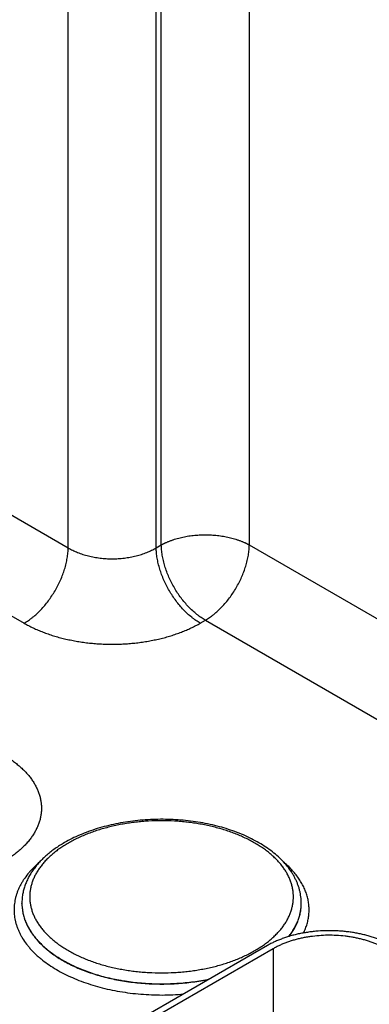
# Model space of a CAD drawing. Header units: inches. Extents: x 0 to 34, y 0 to 22.
# Tile 92 of 124: x 26.65 to 27.088, y 15.634 to 16.868. Entities that reach past the tile are written whole.
import ezdxf

# ---------------------------------------------------------------- set-up
doc = ezdxf.new("R2010")
doc.units = ezdxf.units.IN
doc.header["$LTSCALE"] = 1.87
doc.header["$MEASUREMENT"] = 0
doc.layers.get('0').update_dxf_attribs({"linetype": 'CONTINUOUS'})

msp = doc.modelspace()

# ---------------------------------------------------------------- linework, layer by layer
at = {"color": 7, "linetype": 'CONTINUOUS'}
for p, q in [((26.8271, 16.2098), (26.8271, 17.4172)), ((26.7104, 16.2061), (26.7104, 17.4135)), ((26.8207, 16.2061), (26.8207, 17.4135)), ((26.9374, 16.9515), (26.9374, 16.2098)), ((26.6042, 16.2675), (26.7104, 16.2061)), ((26.8207, 16.2061), (26.8271, 16.2098)), ((26.9374, 16.2098), (27.2424, 16.0337)), ((26.549, 16.1731), (26.6553, 16.1117)), ((26.8759, 16.1117), (26.8823, 16.1154)), ((26.8823, 16.1154), (27.213, 15.9244)), ((26.6525, 15.7604), (26.6525, 15.7606)), ((27.0025, 15.7604), (27.0025, 15.7606)), ((27.0025, 15.7604), (27.0025, 15.7606)), ((26.9601, 15.7076), (26.6305, 15.5174)), ((26.9671, 15.7035), (26.6376, 15.5133)), ((26.9671, 15.7035), (26.9671, 15.5371))]:
    msp.add_line(p, q, dxfattribs=at)
for points, knots in [([(26.8271, 16.2098), (26.8274, 16.21), (26.8278, 16.2102), (26.8285, 16.2106), (26.8292, 16.2109), (26.8299, 16.2113), (26.8306, 16.2117), (26.8313, 16.212), (26.8321, 16.2124), (26.833, 16.2128), (26.8343, 16.2134), (26.8358, 16.214), (26.8374, 16.2146), (26.8389, 16.2152), (26.8406, 16.2158), (26.8427, 16.2166), (26.8455, 16.2174), (26.8489, 16.2184), (26.8536, 16.2196), (26.8597, 16.2208), (26.8671, 16.2218), (26.8746, 16.2224), (26.8823, 16.2226), (26.8899, 16.2224), (26.8975, 16.2218), (26.9037, 16.2209), (26.9085, 16.22), (26.9121, 16.2193), (26.9156, 16.2184), (26.919, 16.2174), (26.9218, 16.2166), (26.924, 16.2158), (26.9256, 16.2152), (26.9272, 16.2146), (26.9287, 16.214), (26.9302, 16.2134), (26.9315, 16.2128), (26.9325, 16.2124), (26.9332, 16.212), (26.9339, 16.2117), (26.9346, 16.2113), (26.9353, 16.2109), (26.936, 16.2106), (26.9367, 16.2102), (26.9372, 16.21), (26.9374, 16.2098)], [0, 0, 0, 0, 0.006779, 0.013623, 0.020518, 0.027451, 0.03442, 0.041428, 0.048479, 0.055572, 0.069883, 0.084353, 0.098979, 0.113756, 0.128681, 0.143749, 0.174293, 0.205348, 0.236872, 0.301132, 0.366687, 0.43312, 0.499996, 0.566872, 0.633305, 0.69886, 0.731181, 0.763127, 0.794651, 0.825706, 0.85625, 0.871318, 0.886243, 0.90102, 0.915646, 0.930116, 0.944424, 0.951519, 0.958573, 0.965587, 0.972556, 0.979476, 0.986348, 0.993185, 1, 1, 1, 1]), ([(26.8823, 16.1154), (26.8804, 16.1165), (26.8777, 16.1182), (26.8742, 16.1207), (26.8707, 16.1235), (26.8663, 16.1272), (26.8613, 16.1322), (26.8564, 16.1376), (26.8518, 16.1434), (26.8475, 16.1495), (26.8435, 16.156), (26.8399, 16.1626), (26.8367, 16.1694), (26.8339, 16.1762), (26.8315, 16.1831), (26.8297, 16.19), (26.8283, 16.1968), (26.8274, 16.2034), (26.8272, 16.2077), (26.8271, 16.2098)], [0, 0, 0, 0, 0.055747, 0.084566, 0.113978, 0.174439, 0.236852, 0.300887, 0.366175, 0.432326, 0.498931, 0.565574, 0.631837, 0.697309, 0.761595, 0.824324, 0.885156, 0.943796, 1, 1, 1, 1]), ([(26.8823, 16.1154), (26.8841, 16.1165), (26.8868, 16.1182), (26.8903, 16.1207), (26.8938, 16.1235), (26.8982, 16.1272), (26.9032, 16.1322), (26.9081, 16.1376), (26.9127, 16.1434), (26.917, 16.1495), (26.921, 16.156), (26.9246, 16.1626), (26.9278, 16.1694), (26.9306, 16.1762), (26.933, 16.1831), (26.9349, 16.19), (26.9363, 16.1968), (26.9371, 16.2034), (26.9374, 16.2077), (26.9374, 16.2098)], [0, 0, 0, 0, 0.055747, 0.084566, 0.113978, 0.174439, 0.236852, 0.300887, 0.366175, 0.432326, 0.498931, 0.565574, 0.631837, 0.697309, 0.761595, 0.824324, 0.885156, 0.943796, 1, 1, 1, 1]), ([(26.6553, 16.1117), (26.6571, 16.1128), (26.6598, 16.1145), (26.6633, 16.117), (26.6669, 16.1198), (26.6712, 16.1235), (26.6763, 16.1285), (26.6811, 16.1339), (26.6857, 16.1397), (26.69, 16.1459), (26.694, 16.1523), (26.6976, 16.1589), (26.7009, 16.1657), (26.7037, 16.1726), (26.706, 16.1795), (26.7079, 16.1863), (26.7093, 16.1931), (26.7102, 16.1997), (26.7104, 16.204), (26.7104, 16.2061)], [0, 0, 0, 0, 0.055747, 0.084566, 0.113978, 0.174439, 0.236852, 0.300887, 0.366175, 0.432326, 0.498931, 0.565574, 0.631837, 0.697309, 0.761595, 0.824324, 0.885156, 0.943796, 1, 1, 1, 1]), ([(26.7104, 16.2061), (26.7123, 16.205), (26.7152, 16.2035), (26.7191, 16.2016), (26.7234, 16.1999), (26.7289, 16.1979), (26.7358, 16.1959), (26.743, 16.1944), (26.7504, 16.1933), (26.758, 16.1926), (26.7656, 16.1924), (26.7732, 16.1926), (26.7808, 16.1933), (26.7882, 16.1944), (26.7954, 16.1959), (26.8023, 16.1979), (26.8078, 16.1999), (26.812, 16.2016), (26.816, 16.2035), (26.8189, 16.205), (26.8207, 16.2061)], [0, 0, 0, 0, 0.056109, 0.085078, 0.114621, 0.175292, 0.237853, 0.301976, 0.367303, 0.433445, 0.5, 0.566555, 0.632697, 0.698024, 0.762147, 0.824708, 0.885379, 0.914922, 0.943891, 1, 1, 1, 1]), ([(26.8759, 16.1117), (26.8741, 16.1128), (26.8714, 16.1145), (26.8679, 16.117), (26.8643, 16.1198), (26.8599, 16.1235), (26.8549, 16.1285), (26.8501, 16.1339), (26.8455, 16.1397), (26.8412, 16.1459), (26.8372, 16.1523), (26.8335, 16.1589), (26.8303, 16.1657), (26.8275, 16.1726), (26.8252, 16.1795), (26.8233, 16.1863), (26.8219, 16.1931), (26.821, 16.1997), (26.8208, 16.204), (26.8207, 16.2061)], [0, 0, 0, 0, 0.055747, 0.084566, 0.113978, 0.174439, 0.236852, 0.300887, 0.366175, 0.432326, 0.498931, 0.565574, 0.631837, 0.697309, 0.761595, 0.824324, 0.885156, 0.943796, 1, 1, 1, 1]), ([(26.6553, 16.1117), (26.6571, 16.1107), (26.6609, 16.1086), (26.6667, 16.1057), (26.6727, 16.103), (26.679, 16.1005), (26.6854, 16.0981), (26.6921, 16.0959), (26.6989, 16.0939), (26.7059, 16.0922), (26.7131, 16.0906), (26.7203, 16.0892), (26.7277, 16.088), (26.7352, 16.087), (26.7427, 16.0863), (26.7503, 16.0857), (26.7579, 16.0854), (26.7656, 16.0853), (26.7732, 16.0854), (26.7809, 16.0857), (26.7885, 16.0863), (26.796, 16.087), (26.8035, 16.088), (26.8109, 16.0892), (26.8181, 16.0906), (26.8253, 16.0922), (26.8323, 16.0939), (26.8391, 16.0959), (26.8458, 16.0981), (26.8522, 16.1005), (26.8585, 16.103), (26.8645, 16.1057), (26.8703, 16.1086), (26.8741, 16.1107), (26.8759, 16.1117)], [0, 0, 0, 0, 0.027597, 0.055843, 0.084715, 0.114186, 0.144223, 0.17479, 0.20585, 0.23736, 0.269277, 0.301554, 0.334144, 0.366996, 0.40006, 0.433284, 0.466615, 0.5, 0.533385, 0.566716, 0.59994, 0.633004, 0.665856, 0.698446, 0.730723, 0.76264, 0.79415, 0.82521, 0.855777, 0.885814, 0.915285, 0.944157, 0.972403, 1, 1, 1, 1]), ([(26.6284, 15.9473), (26.6303, 15.9462), (26.634, 15.944), (26.6393, 15.9404), (26.6443, 15.9367), (26.649, 15.9329), (26.6534, 15.9289), (26.6574, 15.9249), (26.661, 15.9207), (26.6643, 15.9164), (26.6673, 15.912), (26.6698, 15.9075), (26.672, 15.903), (26.6738, 15.8984), (26.6752, 15.8938), (26.6762, 15.8891), (26.6768, 15.8844), (26.677, 15.8797), (26.6768, 15.875), (26.6762, 15.8703), (26.6752, 15.8657), (26.6738, 15.861), (26.672, 15.8565), (26.6698, 15.8519), (26.6673, 15.8475), (26.6643, 15.8431), (26.661, 15.8388), (26.6574, 15.8346), (26.6534, 15.8305), (26.649, 15.8266), (26.6443, 15.8227), (26.6393, 15.819), (26.634, 15.8155), (26.6303, 15.8132), (26.6284, 15.8122)], [0, 0, 0, 0, 0.037617, 0.07428, 0.109978, 0.14471, 0.178482, 0.211311, 0.243226, 0.274268, 0.304487, 0.333951, 0.362735, 0.390931, 0.41864, 0.445973, 0.473051, 0.5, 0.526949, 0.554027, 0.58136, 0.609069, 0.637265, 0.666049, 0.695513, 0.725732, 0.756774, 0.788689, 0.821518, 0.85529, 0.890022, 0.92572, 0.962383, 1, 1, 1, 1]), ([(27.0025, 15.7606), (27.0025, 15.762), (27.0024, 15.7647), (27.002, 15.7688), (27.0014, 15.7728), (27.0005, 15.7768), (26.9994, 15.7808), (26.998, 15.7847), (26.9964, 15.7886), (26.9945, 15.7924), (26.9925, 15.7962), (26.9894, 15.8011), (26.985, 15.8072), (26.9789, 15.814), (26.972, 15.8206), (26.9644, 15.8267), (26.9561, 15.8325), (26.9471, 15.8379), (26.9375, 15.8429), (26.9274, 15.8474), (26.9167, 15.8515), (26.9056, 15.8551), (26.894, 15.8582), (26.8822, 15.8608), (26.87, 15.8628), (26.8576, 15.8644), (26.8451, 15.8654), (26.8324, 15.8659), (26.8198, 15.8658), (26.8071, 15.8652), (26.7946, 15.8641), (26.7823, 15.8624), (26.7702, 15.8602), (26.7583, 15.8575), (26.7469, 15.8543), (26.7359, 15.8506), (26.7253, 15.8464), (26.7153, 15.8418), (26.7089, 15.8384), (26.7058, 15.8366)], [0, 0, 0, 0, 0.01159, 0.023199, 0.034846, 0.046548, 0.058324, 0.070192, 0.08217, 0.094275, 0.106523, 0.11893, 0.144269, 0.170403, 0.19741, 0.225347, 0.254244, 0.284109, 0.314929, 0.346668, 0.379275, 0.412681, 0.446805, 0.481552, 0.51682, 0.552497, 0.588467, 0.624609, 0.6608, 0.696914, 0.732831, 0.768428, 0.803591, 0.83821, 0.872185, 0.905422, 0.937845, 0.969387, 1, 1, 1, 1]), ([(26.9443, 15.7013), (26.9461, 15.7023), (26.9498, 15.7046), (26.9551, 15.7081), (26.9601, 15.7118), (26.9648, 15.7156), (26.9691, 15.7196), (26.9731, 15.7237), (26.9768, 15.7278), (26.9801, 15.7321), (26.983, 15.7365), (26.9856, 15.7409), (26.9877, 15.7455), (26.9895, 15.75), (26.9909, 15.7547), (26.9919, 15.7593), (26.9925, 15.764), (26.9927, 15.7687), (26.9925, 15.7734), (26.9919, 15.7781), (26.9909, 15.7827), (26.9895, 15.7873), (26.9877, 15.7919), (26.9856, 15.7964), (26.983, 15.8009), (26.9801, 15.8052), (26.9768, 15.8095), (26.9731, 15.8137), (26.9691, 15.8178), (26.9648, 15.8217), (26.9601, 15.8256), (26.9551, 15.8293), (26.9498, 15.8328), (26.9442, 15.8362), (26.9384, 15.8394), (26.9322, 15.8425), (26.9258, 15.8453), (26.9192, 15.848), (26.9124, 15.8505), (26.9053, 15.8528), (26.8981, 15.8549), (26.8907, 15.8568), (26.8831, 15.8585), (26.8754, 15.86), (26.8676, 15.8612), (26.8597, 15.8623), (26.8517, 15.8631), (26.841, 15.8638), (26.8275, 15.8642), (26.814, 15.8638), (26.8032, 15.8631), (26.7953, 15.8623), (26.7874, 15.8612), (26.7795, 15.86), (26.7719, 15.8585), (26.7643, 15.8568), (26.7569, 15.8549), (26.7496, 15.8528), (26.7426, 15.8505), (26.7357, 15.848), (26.7291, 15.8453), (26.7227, 15.8425), (26.7166, 15.8394), (26.7126, 15.8372), (26.7107, 15.8361)], [0, 0, 0, 0, 0.015694, 0.030989, 0.045883, 0.060373, 0.074462, 0.088159, 0.101474, 0.114424, 0.127032, 0.139324, 0.151333, 0.163096, 0.174656, 0.186059, 0.197356, 0.208599, 0.219842, 0.231139, 0.242543, 0.254103, 0.265866, 0.277875, 0.290167, 0.302774, 0.315725, 0.32904, 0.342736, 0.356826, 0.371316, 0.386209, 0.401505, 0.417199, 0.433282, 0.449744, 0.466571, 0.483747, 0.501253, 0.519068, 0.53717, 0.555535, 0.574136, 0.592948, 0.611941, 0.631088, 0.650358, 0.669721, 0.708599, 0.747477, 0.766841, 0.786111, 0.805257, 0.824251, 0.843062, 0.861664, 0.880028, 0.89813, 0.915945, 0.933451, 0.950627, 0.967454, 0.983917, 1, 1, 1, 1]), ([(26.7058, 15.8366), (26.7037, 15.8354), (26.6998, 15.833), (26.694, 15.8292), (26.6886, 15.8252), (26.6835, 15.821), (26.6788, 15.8167), (26.6744, 15.8122), (26.6704, 15.8075), (26.6667, 15.8027), (26.6634, 15.7978), (26.6606, 15.7928), (26.6581, 15.7876), (26.6561, 15.7823), (26.6545, 15.777), (26.6533, 15.7716), (26.6526, 15.7661), (26.6525, 15.7625), (26.6525, 15.7606)], [0, 0, 0, 0, 0.072396, 0.143207, 0.212436, 0.280101, 0.346238, 0.410902, 0.474167, 0.536122, 0.596874, 0.656545, 0.71527, 0.773193, 0.830467, 0.887252, 0.943708, 1, 1, 1, 1]), ([(26.7107, 15.8361), (26.7088, 15.835), (26.7051, 15.8328), (26.6998, 15.8293), (26.6948, 15.8256), (26.6902, 15.8217), (26.6858, 15.8178), (26.6818, 15.8137), (26.6782, 15.8095), (26.6749, 15.8052), (26.6719, 15.8009), (26.6694, 15.7964), (26.6672, 15.7919), (26.6654, 15.7873), (26.664, 15.7827), (26.663, 15.7781), (26.6624, 15.7734), (26.6622, 15.7687), (26.6624, 15.764), (26.663, 15.7593), (26.664, 15.7547), (26.6654, 15.75), (26.6672, 15.7455), (26.6694, 15.7409), (26.6719, 15.7365), (26.6749, 15.7321), (26.6782, 15.7278), (26.6818, 15.7237), (26.6858, 15.7196), (26.6902, 15.7156), (26.6948, 15.7118), (26.6998, 15.7081), (26.7051, 15.7046), (26.7107, 15.7012), (26.7166, 15.698), (26.7227, 15.6949), (26.7291, 15.692), (26.7357, 15.6893), (26.7426, 15.6868), (26.7496, 15.6845), (26.7569, 15.6824), (26.7643, 15.6805), (26.7719, 15.6789), (26.7795, 15.6774), (26.7874, 15.6761), (26.7953, 15.6751), (26.8032, 15.6743), (26.814, 15.6736), (26.8275, 15.6732), (26.841, 15.6736), (26.8517, 15.6743), (26.8597, 15.6751), (26.8676, 15.6761), (26.8754, 15.6774), (26.8831, 15.6789), (26.8907, 15.6805), (26.8981, 15.6824), (26.9053, 15.6845), (26.9124, 15.6868), (26.9192, 15.6893), (26.9258, 15.692), (26.9322, 15.6949), (26.9384, 15.698), (26.9423, 15.7001), (26.9443, 15.7013)], [0, 0, 0, 0, 0.015694, 0.030989, 0.045883, 0.060373, 0.074462, 0.088159, 0.101474, 0.114424, 0.127032, 0.139324, 0.151333, 0.163096, 0.174656, 0.186059, 0.197356, 0.208599, 0.219842, 0.231139, 0.242543, 0.254103, 0.265866, 0.277875, 0.290167, 0.302774, 0.315725, 0.32904, 0.342736, 0.356826, 0.371316, 0.386209, 0.401505, 0.417199, 0.433282, 0.449744, 0.466571, 0.483747, 0.501253, 0.519068, 0.53717, 0.555535, 0.574136, 0.592948, 0.611941, 0.631088, 0.650358, 0.669721, 0.708599, 0.747477, 0.766841, 0.786111, 0.805257, 0.824251, 0.843062, 0.861664, 0.880028, 0.89813, 0.915945, 0.933451, 0.950627, 0.967454, 0.983917, 1, 1, 1, 1]), ([(26.6749, 15.8126), (26.6724, 15.8105), (26.6688, 15.8072), (26.6644, 15.8027), (26.6604, 15.7982), (26.6568, 15.7934), (26.6536, 15.7886), (26.6514, 15.7849), (26.6495, 15.7812), (26.6478, 15.7775), (26.6463, 15.7737), (26.6451, 15.7699), (26.6441, 15.7661), (26.6434, 15.7622), (26.6429, 15.7583), (26.6426, 15.7545), (26.6426, 15.7506), (26.6428, 15.7467), (26.6433, 15.7429), (26.644, 15.739), (26.645, 15.7352), (26.6462, 15.7314), (26.6476, 15.7276), (26.6493, 15.7239), (26.6512, 15.7202), (26.6541, 15.7152), (26.6574, 15.7104), (26.6611, 15.7058), (26.6641, 15.7023), (26.6674, 15.699), (26.6708, 15.6956), (26.6745, 15.6924), (26.6797, 15.6882), (26.6867, 15.6831), (26.6957, 15.6774), (26.7055, 15.6721), (26.7158, 15.6672), (26.7268, 15.6627), (26.7383, 15.6588), (26.7502, 15.6553), (26.7625, 15.6523), (26.7752, 15.6499), (26.7882, 15.648), (26.8014, 15.6466), (26.8147, 15.6458), (26.828, 15.6455), (26.8414, 15.6458), (26.8503, 15.6464), (26.8547, 15.6468)], [0, 0, 0, 0, 0.02927, 0.043456, 0.05735, 0.08429, 0.097369, 0.110205, 0.122815, 0.13522, 0.147441, 0.159504, 0.171433, 0.183256, 0.195002, 0.206701, 0.218383, 0.230079, 0.24182, 0.253634, 0.265552, 0.2776, 0.289804, 0.30219, 0.31478, 0.327592, 0.353951, 0.367533, 0.381399, 0.395556, 0.410012, 0.424772, 0.439841, 0.470901, 0.503191, 0.536682, 0.571322, 0.607044, 0.643762, 0.681379, 0.719785, 0.758862, 0.798484, 0.838517, 0.878826, 0.91927, 0.959709, 1, 1, 1, 1]), ([(27.0054, 15.7234), (27.0063, 15.7252), (27.0079, 15.729), (27.0099, 15.7347), (27.0113, 15.7405), (27.0121, 15.7464), (27.0124, 15.7522), (27.0121, 15.7581), (27.0113, 15.7639), (27.01, 15.7697), (27.008, 15.7754), (27.0056, 15.7811), (27.0026, 15.7867), (26.9991, 15.7922), (26.995, 15.7975), (26.9905, 15.8028), (26.9855, 15.8078), (26.9819, 15.8111), (26.98, 15.8126)], [0, 0, 0, 0, 0.061363, 0.121436, 0.180508, 0.238892, 0.296924, 0.354946, 0.413304, 0.472334, 0.53235, 0.593642, 0.656466, 0.721044, 0.787559, 0.856156, 0.926945, 1, 1, 1, 1]), ([(26.6525, 15.7606), (26.6525, 15.7596), (26.6525, 15.7576), (26.6528, 15.7546), (26.6532, 15.7516), (26.6537, 15.7485), (26.6544, 15.7455), (26.6553, 15.7425), (26.6563, 15.7396), (26.6579, 15.7356), (26.6602, 15.7307), (26.6637, 15.7249), (26.6677, 15.7193), (26.6723, 15.7138), (26.6774, 15.7086), (26.6831, 15.7035), (26.6893, 15.6986), (26.696, 15.6939), (26.7031, 15.6895), (26.7108, 15.6853), (26.7188, 15.6814), (26.7272, 15.6778), (26.736, 15.6744), (26.7451, 15.6714), (26.7545, 15.6687), (26.7642, 15.6664), (26.7741, 15.6644), (26.7842, 15.6627), (26.7944, 15.6614), (26.8048, 15.6604), (26.8152, 15.6598), (26.8257, 15.6595), (26.8362, 15.6597), (26.8467, 15.6602), (26.8571, 15.661), (26.8674, 15.6622), (26.8775, 15.6638), (26.8842, 15.665), (26.8875, 15.6657)], [0, 0, 0, 0, 0.01079, 0.021599, 0.032446, 0.043352, 0.054333, 0.065407, 0.076593, 0.087904, 0.110961, 0.134692, 0.159186, 0.184515, 0.210732, 0.237871, 0.265953, 0.294982, 0.32495, 0.355834, 0.387604, 0.420219, 0.453627, 0.487772, 0.52259, 0.558011, 0.593959, 0.630355, 0.667118, 0.704162, 0.741399, 0.77874, 0.816097, 0.853379, 0.890497, 0.927364, 0.963892, 1, 1, 1, 1]), ([(26.6525, 15.7604), (26.6525, 15.7594), (26.6525, 15.7574), (26.6528, 15.7543), (26.6532, 15.7513), (26.6537, 15.7483), (26.6544, 15.7453), (26.6553, 15.7423), (26.6563, 15.7393), (26.6579, 15.7354), (26.6602, 15.7305), (26.6636, 15.7247), (26.6676, 15.7191), (26.6722, 15.7137), (26.6773, 15.7084), (26.683, 15.7033), (26.6891, 15.6984), (26.6958, 15.6937), (26.7029, 15.6893), (26.7105, 15.6851), (26.7185, 15.6812), (26.7269, 15.6776), (26.7357, 15.6743), (26.7447, 15.6713), (26.7541, 15.6686), (26.7638, 15.6662), (26.7736, 15.6642), (26.7837, 15.6625), (26.7939, 15.6612), (26.8042, 15.6602), (26.8147, 15.6596), (26.8251, 15.6593), (26.8356, 15.6594), (26.846, 15.6599), (26.8564, 15.6607), (26.8667, 15.6619), (26.8768, 15.6634), (26.8835, 15.6646), (26.8868, 15.6653)], [0, 0, 0, 0, 0.010793, 0.021606, 0.032456, 0.043365, 0.054348, 0.065425, 0.076613, 0.087926, 0.110984, 0.134714, 0.159205, 0.184528, 0.210736, 0.237865, 0.265935, 0.29495, 0.324902, 0.35577, 0.387523, 0.420121, 0.453513, 0.487642, 0.522446, 0.557854, 0.593792, 0.630181, 0.66694, 0.703983, 0.741224, 0.778574, 0.815944, 0.853245, 0.890388, 0.927284, 0.96385, 1, 1, 1, 1]), ([(26.9869, 15.719), (26.9882, 15.7206), (26.9905, 15.7238), (26.9937, 15.7289), (26.9963, 15.734), (26.9986, 15.7392), (27.0003, 15.7444), (27.0015, 15.7497), (27.0023, 15.755), (27.0025, 15.7586), (27.0025, 15.7604)], [0, 0, 0, 0, 0.135079, 0.266397, 0.394313, 0.519256, 0.64172, 0.762258, 0.881473, 1, 1, 1, 1]), ([(26.9872, 15.7191), (26.9884, 15.7207), (26.9908, 15.7239), (26.9939, 15.7289), (26.9965, 15.734), (26.9987, 15.7392), (27.0004, 15.7445), (27.0016, 15.7497), (27.0023, 15.7551), (27.0025, 15.7586), (27.0025, 15.7604)], [0, 0, 0, 0, 0.134968, 0.266201, 0.394064, 0.518987, 0.641465, 0.762054, 0.881354, 1, 1, 1, 1]), ([(27.1279, 15.6992), (27.1268, 15.7001), (27.1244, 15.702), (27.1205, 15.7047), (27.1164, 15.7072), (27.1121, 15.7096), (27.1076, 15.7119), (27.1029, 15.714), (27.0979, 15.716), (27.0928, 15.7178), (27.0875, 15.7194), (27.0821, 15.7209), (27.0766, 15.7222), (27.0709, 15.7233), (27.0651, 15.7243), (27.0593, 15.725), (27.0534, 15.7256), (27.0454, 15.7262), (27.0354, 15.7263), (27.0255, 15.7259), (27.0176, 15.7252), (27.0117, 15.7244), (27.0059, 15.7235), (27.0002, 15.7224), (26.9947, 15.7212), (26.9892, 15.7197), (26.9839, 15.7181), (26.9788, 15.7163), (26.9738, 15.7144), (26.969, 15.7123), (26.9644, 15.7101), (26.9615, 15.7085), (26.9601, 15.7076)], [0, 0, 0, 0, 0.025635, 0.052051, 0.079243, 0.107194, 0.135883, 0.165279, 0.195346, 0.226045, 0.25733, 0.28915, 0.321452, 0.354178, 0.38727, 0.420665, 0.454299, 0.488107, 0.555969, 0.623725, 0.657399, 0.690847, 0.724004, 0.756808, 0.7892, 0.82112, 0.852516, 0.883336, 0.913534, 0.943067, 0.971899, 1, 1, 1, 1]), ([(27.1198, 15.6958), (27.1187, 15.6967), (27.1165, 15.6984), (27.113, 15.7008), (27.1093, 15.7032), (27.1054, 15.7053), (27.1013, 15.7074), (27.0969, 15.7093), (27.0925, 15.7111), (27.0878, 15.7128), (27.083, 15.7143), (27.0781, 15.7156), (27.073, 15.7168), (27.0679, 15.7178), (27.0626, 15.7187), (27.0555, 15.7196), (27.0465, 15.7204), (27.0357, 15.7206), (27.0248, 15.7201), (27.0159, 15.7191), (27.0088, 15.718), (27.0036, 15.717), (26.9986, 15.7159), (26.9936, 15.7145), (26.9888, 15.7131), (26.9841, 15.7115), (26.9796, 15.7097), (26.9753, 15.7078), (26.9711, 15.7058), (26.9684, 15.7043), (26.9671, 15.7035)], [0, 0, 0, 0, 0.025635, 0.052052, 0.079244, 0.107196, 0.135885, 0.165281, 0.19535, 0.226049, 0.257334, 0.289155, 0.321457, 0.354184, 0.387277, 0.420672, 0.488107, 0.555971, 0.623727, 0.690841, 0.723999, 0.756804, 0.789196, 0.821117, 0.852514, 0.883334, 0.913532, 0.943066, 0.971899, 1, 1, 1, 1])]:
    msp.add_open_spline(points, degree=3, knots=knots, dxfattribs=at)

doc.saveas('drawing.dxf')
